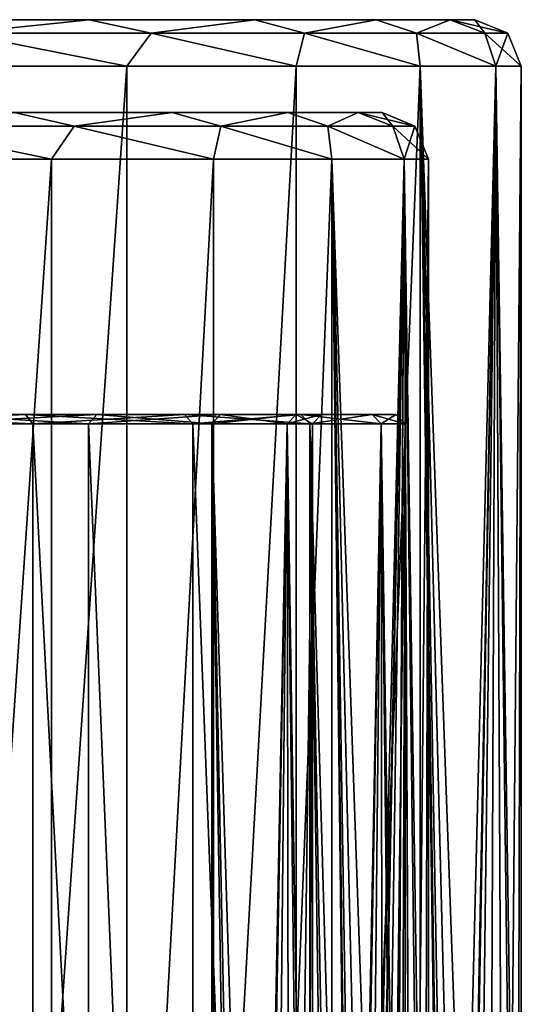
# Model space of a CAD drawing. Header units: millimetres. Extents: x -682 to 137, y -14 to 967.
# Tile 176 of 256: x -366 to -356, y 54 to 76. Entities that reach past the tile are written whole.
import ezdxf

# ---------------------------------------------------------------- set-up
doc = ezdxf.new("R2010")
doc.units = ezdxf.units.MM
doc.header["$LTSCALE"] = 65.185185
for name, color, linetype in [('3813', 7, 'CONTINUOUS'), ('3833', 7, 'CONTINUOUS'), ('3834', 7, 'CONTINUOUS'), ('3835', 7, 'CONTINUOUS'), ('3836', 7, 'CONTINUOUS'), ('3845', 7, 'CONTINUOUS'), ('3846', 7, 'CONTINUOUS'), ('3847', 7, 'CONTINUOUS'), ('3848', 7, 'CONTINUOUS'), ('3956', 7, 'CONTINUOUS'), ('3957', 7, 'CONTINUOUS'), ('3958', 7, 'CONTINUOUS'), ('3959', 7, 'CONTINUOUS'), ('3960', 7, 'CONTINUOUS'), ('3961', 7, 'CONTINUOUS'), ('3980', 7, 'CONTINUOUS'), ('3981', 7, 'CONTINUOUS'), ('3982', 7, 'CONTINUOUS'), ('3983', 7, 'CONTINUOUS')]:
    doc.layers.add(name, color=color, linetype=linetype)

msp = doc.modelspace()

# ---------------------------------------------------------------- linework, layer by layer
at = {"layer": '3813', "color": 7, "linetype": 'CONTINUOUS', "true_color": 0x96918c}
for points in [[(-370.443, 67, 29.556), (-366.182, 67, 24.568), (-368.277, 67, 24.692), (-370.443, 67, 29.556)], [(-366.182, 67, -24.568), (-370.443, 67, -29.556), (-368.277, 67, -24.692), (-366.182, 67, -24.568)], [(-368.277, 67, 24.692), (-366.182, 67, 24.568), (-364.645, 67, 19.132), (-368.277, 67, 24.692)], [(-364.645, 67, -19.132), (-366.182, 67, -24.568), (-368.277, 67, -24.692), (-364.645, 67, -19.132)], [(-366.182, 67, 24.568), (-362.755, 67, 18.975), (-364.645, 67, 19.132), (-366.182, 67, 24.568)], [(-362.755, 67, -18.975), (-366.182, 67, -24.568), (-364.645, 67, -19.132), (-362.755, 67, -18.975)], [(-364.645, 67, 19.132), (-362.755, 67, 18.975), (-361.978, 67, 13.051), (-364.645, 67, 19.132)], [(-361.978, 67, -13.051), (-362.755, 67, -18.975), (-364.645, 67, -19.132), (-361.978, 67, -13.051)], [(-362.755, 67, 18.975), (-360.245, 67, 12.914), (-361.978, 67, 13.051), (-362.755, 67, 18.975)], [(-360.245, 67, -12.914), (-362.755, 67, -18.975), (-360.348, 67, -6.615), (-360.245, 67, -12.914)], [(-360.348, 67, -6.615), (-362.755, 67, -18.975), (-361.978, 67, -13.051), (-360.348, 67, -6.615)], [(-361.978, 67, 13.051), (-360.245, 67, 12.914), (-360.348, 67, 6.615), (-361.978, 67, 13.051)], [(-360.348, 67, 6.615), (-360.245, 67, 12.914), (-359.8, 67), (-360.348, 67, 6.615)], [(-359.8, 67), (-360.245, 67, -12.914), (-360.348, 67, -6.615), (-359.8, 67)], [(-360.245, 67, 12.914), (-358.714, 67, 6.537), (-359.8, 67), (-360.245, 67, 12.914)], [(-360.245, 67, -12.914), (-358.714, 67, 6.537), (-358.714, 67, -6.537), (-360.245, 67, -12.914)], [(-358.714, 67, 6.537), (-360.245, 67, -12.914), (-359.8, 67), (-358.714, 67, 6.537)], [(-358.714, 67, 6.537), (-358.2, 67), (-358.714, 67, -6.537), (-358.714, 67, 6.537)]]:
    msp.add_3dface(points, dxfattribs=at)
at = {"layer": '3833', "color": 7, "linetype": 'CONTINUOUS', "true_color": 0x96918c}
for points in [[(-366.021, 1, -24.687), (-370.302, 1, -29.698), (-370.301, 66.8, -29.698), (-366.021, 1, -24.687)], [(-366.021, 66.8, -24.687), (-366.021, 1, -24.687), (-370.301, 66.8, -29.698), (-366.021, 66.8, -24.687)], [(-362.578, 1, -19.068), (-366.021, 1, -24.687), (-366.021, 66.8, -24.687), (-362.578, 1, -19.068)], [(-362.577, 66.8, -19.067), (-362.578, 1, -19.068), (-366.021, 66.8, -24.687), (-362.577, 66.8, -19.067)], [(-360.056, 1, -12.979), (-362.578, 1, -19.068), (-362.577, 66.8, -19.067), (-360.056, 1, -12.979)], [(-360.055, 66.8, -12.978), (-360.056, 1, -12.979), (-362.577, 66.8, -19.067), (-360.055, 66.8, -12.978)], [(-359.399, 20.989, -10.751), (-360.056, 1, -12.979), (-360.055, 66.8, -12.978), (-359.399, 20.989, -10.751)], [(-358.517, 66.8, -6.57), (-359.399, 20.989, -10.751), (-360.055, 66.8, -12.978), (-358.517, 66.8, -6.57)], [(-359.268, 24.255, -10.242), (-359.399, 20.989, -10.751), (-358.517, 66.8, -6.57), (-359.268, 24.255, -10.242)], [(-358.916, 27.252, -8.725), (-359.268, 24.255, -10.242), (-358.517, 66.8, -6.57), (-358.916, 27.252, -8.725)], [(-358.477, 29.66, -6.314), (-358.916, 27.252, -8.725), (-358.517, 66.8, -6.57), (-358.477, 29.66, -6.314)], [(-358, 66.8), (-358.477, 29.66, -6.314), (-358.517, 66.8, -6.57), (-358, 66.8)], [(-358.13, 31.184, -3.296), (-358.477, 29.66, -6.314), (-358, 66.8), (-358.13, 31.184, -3.296)], [(-358, 31.7), (-358.13, 31.184, -3.296), (-358, 66.8), (-358, 31.7)]]:
    msp.add_3dface(points, dxfattribs=at)
at = {"layer": '3834', "color": 7, "linetype": 'CONTINUOUS', "true_color": 0x96918c}
for points in [[(-370.302, 1, 29.698), (-366.021, 1, 24.687), (-370.301, 66.8, 29.698), (-370.302, 1, 29.698)], [(-370.301, 66.8, 29.698), (-366.021, 1, 24.687), (-366.021, 66.8, 24.687), (-370.301, 66.8, 29.698)], [(-366.021, 1, 24.687), (-362.578, 1, 19.068), (-366.021, 66.8, 24.687), (-366.021, 1, 24.687)], [(-366.021, 66.8, 24.687), (-362.578, 1, 19.068), (-362.577, 66.8, 19.067), (-366.021, 66.8, 24.687)], [(-362.578, 1, 19.068), (-360.056, 1, 12.979), (-362.577, 66.8, 19.067), (-362.578, 1, 19.068)], [(-362.577, 66.8, 19.067), (-360.056, 1, 12.979), (-360.055, 66.8, 12.978), (-362.577, 66.8, 19.067)], [(-360.055, 66.8, 12.978), (-360.056, 1, 12.979), (-359.399, 21.011, 10.751), (-360.055, 66.8, 12.978)], [(-358.517, 66.8, 6.57), (-360.055, 66.8, 12.978), (-358.913, 27.27, 8.711), (-358.517, 66.8, 6.57)], [(-358.913, 27.27, 8.711), (-360.055, 66.8, 12.978), (-359.266, 24.276, 10.235), (-358.913, 27.27, 8.711)], [(-359.266, 24.276, 10.235), (-360.055, 66.8, 12.978), (-359.399, 21.011, 10.751), (-359.266, 24.276, 10.235)], [(-358.475, 29.673, 6.296), (-358.517, 66.8, 6.57), (-358.913, 27.27, 8.711), (-358.475, 29.673, 6.296)], [(-358, 31.7), (-358, 66.8), (-358.517, 66.8, 6.57), (-358, 31.7)], [(-358, 31.7), (-358.517, 66.8, 6.57), (-358.128, 31.192, 3.271), (-358, 31.7)], [(-358.128, 31.192, 3.271), (-358.517, 66.8, 6.57), (-358.475, 29.673, 6.296), (-358.128, 31.192, 3.271)]]:
    msp.add_3dface(points, dxfattribs=at)
at = {"layer": '3835', "color": 7, "linetype": 'CONTINUOUS', "true_color": 0x96918c}
for points in [[(-364.821, 66.8, -19.037), (-368.434, 66.8, -24.568), (-364.821, 3, -19.038), (-364.821, 66.8, -19.037)], [(-364.821, 3, -19.038), (-368.434, 66.8, -24.568), (-368.434, 3, -24.569), (-364.821, 3, -19.038)], [(-362.167, 66.8, -12.987), (-364.821, 66.8, -19.037), (-362.167, 3, -12.988), (-362.167, 66.8, -12.987)], [(-362.167, 3, -12.988), (-364.821, 66.8, -19.037), (-364.821, 3, -19.038), (-362.167, 3, -12.988)], [(-360.545, 66.8, -6.583), (-362.167, 66.8, -12.987), (-360.938, 27.292, -8.611), (-360.545, 66.8, -6.583)], [(-360.938, 27.292, -8.611), (-362.167, 66.8, -12.987), (-361.304, 24.289, -10.131), (-360.938, 27.292, -8.611)], [(-361.304, 24.289, -10.131), (-362.167, 66.8, -12.987), (-361.443, 21.01, -10.647), (-361.304, 24.289, -10.131)], [(-361.443, 21.01, -10.647), (-362.167, 66.8, -12.987), (-362.167, 3, -12.988), (-361.443, 21.01, -10.647)], [(-360.485, 29.69, -6.211), (-360.545, 66.8, -6.583), (-360.938, 27.292, -8.611), (-360.485, 29.69, -6.211)], [(-360, 66.8), (-360.545, 66.8, -6.583), (-360, 31.7), (-360, 66.8)], [(-360, 31.7), (-360.545, 66.8, -6.583), (-360.13, 31.198, -3.221), (-360, 31.7)], [(-360.13, 31.198, -3.221), (-360.545, 66.8, -6.583), (-360.485, 29.69, -6.211), (-360.13, 31.198, -3.221)]]:
    msp.add_3dface(points, dxfattribs=at)
at = {"layer": '3836', "color": 7, "linetype": 'CONTINUOUS', "true_color": 0x96918c}
for points in [[(-368.434, 66.8, 24.568), (-364.821, 66.8, 19.037), (-364.821, 3, 19.038), (-368.434, 66.8, 24.568)], [(-368.434, 3, 24.569), (-368.434, 66.8, 24.568), (-364.821, 3, 19.038), (-368.434, 3, 24.569)], [(-364.821, 66.8, 19.037), (-362.167, 66.8, 12.987), (-362.167, 3, 12.988), (-364.821, 66.8, 19.037)], [(-364.821, 3, 19.038), (-364.821, 66.8, 19.037), (-362.167, 3, 12.988), (-364.821, 3, 19.038)], [(-360.545, 66.8, 6.583), (-361.443, 20.99, 10.647), (-362.167, 66.8, 12.987), (-360.545, 66.8, 6.583)], [(-362.167, 66.8, 12.987), (-361.443, 20.99, 10.647), (-362.167, 3, 12.988), (-362.167, 66.8, 12.987)], [(-361.306, 24.27, 10.137), (-361.443, 20.99, 10.647), (-360.545, 66.8, 6.583), (-361.306, 24.27, 10.137)], [(-360.941, 27.275, 8.623), (-361.306, 24.27, 10.137), (-360.545, 66.8, 6.583), (-360.941, 27.275, 8.623)], [(-360.488, 29.679, 6.227), (-360.941, 27.275, 8.623), (-360.545, 66.8, 6.583), (-360.488, 29.679, 6.227)], [(-360, 66.8), (-360.488, 29.679, 6.227), (-360.545, 66.8, 6.583), (-360, 66.8)], [(-360.488, 29.679, 6.227), (-360, 66.8), (-360.132, 31.191, 3.244), (-360.488, 29.679, 6.227)], [(-360, 66.8), (-360, 31.7), (-360.132, 31.191, 3.244), (-360, 66.8)]]:
    msp.add_3dface(points, dxfattribs=at)
at = {"layer": '3845', "color": 7, "linetype": 'CONTINUOUS', "true_color": 0x96918c}
for points in [[(-366.182, 67, 24.568), (-370.443, 67, 29.556), (-366.021, 66.8, 24.687), (-366.182, 67, 24.568)], [(-370.443, 67, 29.556), (-370.301, 66.8, 29.698), (-366.021, 66.8, 24.687), (-370.443, 67, 29.556)], [(-362.755, 67, 18.975), (-366.182, 67, 24.568), (-362.577, 66.8, 19.067), (-362.755, 67, 18.975)], [(-366.182, 67, 24.568), (-366.021, 66.8, 24.687), (-362.577, 66.8, 19.067), (-366.182, 67, 24.568)], [(-360.245, 67, 12.914), (-362.755, 67, 18.975), (-360.055, 66.8, 12.978), (-360.245, 67, 12.914)], [(-362.755, 67, 18.975), (-362.577, 66.8, 19.067), (-360.055, 66.8, 12.978), (-362.755, 67, 18.975)], [(-358.714, 67, 6.537), (-360.245, 67, 12.914), (-358.517, 66.8, 6.57), (-358.714, 67, 6.537)], [(-360.245, 67, 12.914), (-360.055, 66.8, 12.978), (-358.517, 66.8, 6.57), (-360.245, 67, 12.914)], [(-358.2, 67), (-358.714, 67, 6.537), (-358, 66.8), (-358.2, 67)], [(-358, 66.8), (-358.714, 67, 6.537), (-358.517, 66.8, 6.57), (-358, 66.8)]]:
    msp.add_3dface(points, dxfattribs=at)
at = {"layer": '3846', "color": 7, "linetype": 'CONTINUOUS', "true_color": 0x96918c}
for points in [[(-370.443, 67, -29.556), (-366.182, 67, -24.568), (-370.301, 66.8, -29.698), (-370.443, 67, -29.556)], [(-366.182, 67, -24.568), (-366.021, 66.8, -24.687), (-370.301, 66.8, -29.698), (-366.182, 67, -24.568)], [(-366.182, 67, -24.568), (-362.755, 67, -18.975), (-366.021, 66.8, -24.687), (-366.182, 67, -24.568)], [(-362.755, 67, -18.975), (-362.577, 66.8, -19.067), (-366.021, 66.8, -24.687), (-362.755, 67, -18.975)], [(-362.755, 67, -18.975), (-360.245, 67, -12.914), (-362.577, 66.8, -19.067), (-362.755, 67, -18.975)], [(-360.245, 67, -12.914), (-360.055, 66.8, -12.978), (-362.577, 66.8, -19.067), (-360.245, 67, -12.914)], [(-360.245, 67, -12.914), (-358.714, 67, -6.537), (-360.055, 66.8, -12.978), (-360.245, 67, -12.914)], [(-358.714, 67, -6.537), (-358.517, 66.8, -6.57), (-360.055, 66.8, -12.978), (-358.714, 67, -6.537)], [(-358.714, 67, -6.537), (-358.2, 67), (-358.517, 66.8, -6.57), (-358.714, 67, -6.537)], [(-358.2, 67), (-358, 66.8), (-358.517, 66.8, -6.57), (-358.2, 67)]]:
    msp.add_3dface(points, dxfattribs=at)
at = {"layer": '3847', "color": 7, "linetype": 'CONTINUOUS', "true_color": 0x96918c}
for points in [[(-368.277, 67, 24.692), (-364.645, 67, 19.132), (-368.434, 66.8, 24.568), (-368.277, 67, 24.692)], [(-364.645, 67, 19.132), (-364.821, 66.8, 19.037), (-368.434, 66.8, 24.568), (-364.645, 67, 19.132)], [(-364.645, 67, 19.132), (-361.978, 67, 13.051), (-364.821, 66.8, 19.037), (-364.645, 67, 19.132)], [(-361.978, 67, 13.051), (-362.167, 66.8, 12.987), (-364.821, 66.8, 19.037), (-361.978, 67, 13.051)], [(-361.978, 67, 13.051), (-360.348, 67, 6.615), (-362.167, 66.8, 12.987), (-361.978, 67, 13.051)], [(-360.348, 67, 6.615), (-360.545, 66.8, 6.583), (-362.167, 66.8, 12.987), (-360.348, 67, 6.615)], [(-360.348, 67, 6.615), (-359.8, 67), (-360.545, 66.8, 6.583), (-360.348, 67, 6.615)], [(-359.8, 67), (-360, 66.8), (-360.545, 66.8, 6.583), (-359.8, 67)]]:
    msp.add_3dface(points, dxfattribs=at)
at = {"layer": '3848', "color": 7, "linetype": 'CONTINUOUS', "true_color": 0x96918c}
for points in [[(-368.277, 67, -24.692), (-368.434, 66.8, -24.568), (-364.821, 66.8, -19.037), (-368.277, 67, -24.692)], [(-364.645, 67, -19.132), (-368.277, 67, -24.692), (-364.821, 66.8, -19.037), (-364.645, 67, -19.132)], [(-364.645, 67, -19.132), (-364.821, 66.8, -19.037), (-362.167, 66.8, -12.987), (-364.645, 67, -19.132)], [(-361.978, 67, -13.051), (-364.645, 67, -19.132), (-362.167, 66.8, -12.987), (-361.978, 67, -13.051)], [(-361.978, 67, -13.051), (-362.167, 66.8, -12.987), (-360.545, 66.8, -6.583), (-361.978, 67, -13.051)], [(-360.348, 67, -6.615), (-361.978, 67, -13.051), (-360.545, 66.8, -6.583), (-360.348, 67, -6.615)], [(-360.348, 67, -6.615), (-360.545, 66.8, -6.583), (-360, 66.8), (-360.348, 67, -6.615)], [(-359.8, 67), (-360.348, 67, -6.615), (-360, 66.8), (-359.8, 67)]]:
    msp.add_3dface(points, dxfattribs=at)
at = {"layer": '3956', "color": 7, "linetype": 'CONTINUOUS', "true_color": 0x96918c}
for points in [[(-369.948, 72.5, 30.052), (-365.617, 72.5, 24.981), (-369.948, 8.7, 30.052), (-369.948, 72.5, 30.052)], [(-369.948, 8.7, 30.052), (-365.617, 72.5, 24.981), (-365.616, 8.7, 24.98), (-369.948, 8.7, 30.052)], [(-365.617, 72.5, 24.981), (-362.132, 72.5, 19.295), (-365.616, 8.7, 24.98), (-365.617, 72.5, 24.981)], [(-365.616, 8.7, 24.98), (-362.132, 72.5, 19.295), (-362.132, 8.7, 19.294), (-365.616, 8.7, 24.98)], [(-362.132, 72.5, 19.295), (-359.58, 72.5, 13.133), (-362.132, 8.7, 19.294), (-362.132, 72.5, 19.295)], [(-362.132, 8.7, 19.294), (-359.58, 72.5, 13.133), (-359.58, 8.7, 13.133), (-362.132, 8.7, 19.294)], [(-358.023, 72.5, 6.648), (-358.988, 26, 11.148), (-359.58, 8.7, 13.133), (-358.023, 72.5, 6.648)], [(-359.58, 72.5, 13.133), (-358.023, 72.5, 6.648), (-359.58, 8.7, 13.133), (-359.58, 72.5, 13.133)], [(-358.891, 28.836, 10.783), (-358.988, 26, 11.148), (-358.023, 72.5, 6.648), (-358.891, 28.836, 10.783)], [(-358.616, 31.558, 9.677), (-358.891, 28.836, 10.783), (-358.023, 72.5, 6.648), (-358.616, 31.558, 9.677)], [(-358.238, 33.917, 7.885), (-358.616, 31.558, 9.677), (-358.023, 72.5, 6.648), (-358.238, 33.917, 7.885)], [(-357.863, 35.718, 5.542), (-358.238, 33.917, 7.885), (-358.023, 72.5, 6.648), (-357.863, 35.718, 5.542)], [(-357.5, 72.5), (-357.863, 35.718, 5.542), (-358.023, 72.5, 6.648), (-357.5, 72.5)], [(-357.595, 36.829, 2.844), (-357.863, 35.718, 5.542), (-357.5, 72.5), (-357.595, 36.829, 2.844)], [(-357.5, 37.2), (-357.595, 36.829, 2.844), (-357.5, 72.5), (-357.5, 37.2)]]:
    msp.add_3dface(points, dxfattribs=at)
at = {"layer": '3957', "color": 7, "linetype": 'CONTINUOUS', "true_color": 0x96918c}
for points in [[(-440.989, 73.5, -6.489), (-358.5, 73.5), (-441.5, 73.5), (-440.989, 73.5, -6.489)], [(-441.5, 73.5), (-358.5, 73.5), (-359.011, 73.5, 6.489), (-441.5, 73.5)], [(-440.989, 73.5, 6.489), (-441.5, 73.5), (-359.011, 73.5, 6.489), (-440.989, 73.5, 6.489)], [(-359.011, 73.5, -6.489), (-358.5, 73.5), (-440.989, 73.5, -6.489), (-359.011, 73.5, -6.489)], [(-439.47, 73.5, -12.821), (-359.011, 73.5, -6.489), (-440.989, 73.5, -6.489), (-439.47, 73.5, -12.821)], [(-439.47, 73.5, 12.822), (-440.989, 73.5, 6.489), (-360.53, 73.5, 12.821), (-439.47, 73.5, 12.822)], [(-360.53, 73.5, 12.821), (-440.989, 73.5, 6.489), (-359.011, 73.5, 6.489), (-360.53, 73.5, 12.821)], [(-360.53, 73.5, -12.822), (-359.011, 73.5, -6.489), (-439.47, 73.5, -12.821), (-360.53, 73.5, -12.822)], [(-436.978, 73.5, -18.838), (-360.53, 73.5, -12.822), (-439.47, 73.5, -12.821), (-436.978, 73.5, -18.838)], [(-436.978, 73.5, 18.838), (-439.47, 73.5, 12.822), (-363.022, 73.5, 18.838), (-436.978, 73.5, 18.838)], [(-363.022, 73.5, 18.838), (-439.47, 73.5, 12.822), (-360.53, 73.5, 12.821), (-363.022, 73.5, 18.838)], [(-363.022, 73.5, -18.838), (-360.53, 73.5, -12.822), (-436.978, 73.5, -18.838), (-363.022, 73.5, -18.838)], [(-433.575, 73.5, -24.391), (-363.022, 73.5, -18.838), (-436.978, 73.5, -18.838), (-433.575, 73.5, -24.391)], [(-366.425, 73.5, 24.391), (-436.978, 73.5, 18.838), (-363.022, 73.5, 18.838), (-366.425, 73.5, 24.391)], [(-366.425, 73.5, -24.392), (-363.022, 73.5, -18.838), (-433.575, 73.5, -24.391), (-366.425, 73.5, -24.392)]]:
    msp.add_3dface(points, dxfattribs=at)
at = {"layer": '3958', "color": 7, "linetype": 'CONTINUOUS', "true_color": 0x96918c}
for points in [[(-364.807, 75.5, 25.567), (-361.24, 75.5, 19.747), (-435.193, 75.5, 25.567), (-364.807, 75.5, 25.567)], [(-435.193, 75.5, 25.567), (-361.24, 75.5, 19.747), (-397.652, 75.5, 19.861), (-435.193, 75.5, 25.567)], [(-430.759, 75.5, 30.759), (-364.807, 75.5, 25.567), (-435.193, 75.5, 25.567), (-430.759, 75.5, 30.759)], [(-369.241, 75.5, -30.759), (-435.193, 75.5, -25.567), (-364.807, 75.5, -25.567), (-369.241, 75.5, -30.759)], [(-364.807, 75.5, -25.567), (-435.193, 75.5, -25.567), (-401.75, 75.5, -23.096), (-364.807, 75.5, -25.567)], [(-369.241, 75.5, 30.759), (-364.807, 75.5, 25.567), (-430.759, 75.5, 30.759), (-369.241, 75.5, 30.759)], [(-398.25, 75.5, -23.096), (-364.807, 75.5, -25.567), (-401.75, 75.5, -23.096), (-398.25, 75.5, -23.096)], [(-361.24, 75.5, -19.746), (-364.807, 75.5, -25.567), (-398.25, 75.5, -23.096), (-361.24, 75.5, -19.746)], [(-396, 75.5, -19.596), (-361.24, 75.5, -19.746), (-398.25, 75.5, -23.096), (-396, 75.5, -19.596)], [(-397.652, 75.5, 19.861), (-361.24, 75.5, 19.747), (-393.09, 75.5, 18.768), (-397.652, 75.5, 19.861)], [(-391.544, 75.5, -18.124), (-361.24, 75.5, -19.746), (-396, 75.5, -19.596), (-391.544, 75.5, -18.124)], [(-361.24, 75.5, 19.747), (-358.628, 75.5, 13.44), (-393.09, 75.5, 18.768), (-361.24, 75.5, 19.747)], [(-393.09, 75.5, 18.768), (-358.628, 75.5, 13.44), (-388.906, 75.5, 16.641), (-393.09, 75.5, 18.768)], [(-387.551, 75.5, -15.653), (-361.24, 75.5, -19.746), (-391.544, 75.5, -18.124), (-387.551, 75.5, -15.653)], [(-388.906, 75.5, 16.641), (-358.628, 75.5, 13.44), (-385.332, 75.5, 13.595), (-388.906, 75.5, 16.641)], [(-358.628, 75.5, -13.44), (-361.24, 75.5, -19.746), (-387.551, 75.5, -15.653), (-358.628, 75.5, -13.44)], [(-384.247, 75.5, -12.323), (-358.628, 75.5, -13.44), (-387.551, 75.5, -15.653), (-384.247, 75.5, -12.323)], [(-385.332, 75.5, 13.595), (-358.628, 75.5, 13.44), (-382.568, 75.5, 9.805), (-385.332, 75.5, 13.595)], [(-381.809, 75.5, -8.312), (-358.628, 75.5, -13.44), (-384.247, 75.5, -12.323), (-381.809, 75.5, -8.312)], [(-358.628, 75.5, 13.44), (-357.035, 75.5, 6.803), (-382.568, 75.5, 9.805), (-358.628, 75.5, 13.44)], [(-382.568, 75.5, 9.805), (-357.035, 75.5, 6.803), (-380.763, 75.5, 5.471), (-382.568, 75.5, 9.805)], [(-357.035, 75.5, -6.802), (-358.628, 75.5, -13.44), (-381.809, 75.5, -8.312), (-357.035, 75.5, -6.802)], [(-380.373, 75.5, -3.841), (-357.035, 75.5, -6.802), (-381.809, 75.5, -8.312), (-380.373, 75.5, -3.841)], [(-357.035, 75.5, 6.803), (-356.5, 75.5), (-380.763, 75.5, 5.471), (-357.035, 75.5, 6.803)], [(-380.763, 75.5, 5.471), (-356.5, 75.5), (-380.018, 75.5, 0.836), (-380.763, 75.5, 5.471)], [(-356.5, 75.5), (-357.035, 75.5, -6.802), (-380.373, 75.5, -3.841), (-356.5, 75.5)], [(-380.018, 75.5, 0.836), (-356.5, 75.5), (-380.373, 75.5, -3.841), (-380.018, 75.5, 0.836)]]:
    msp.add_3dface(points, dxfattribs=at)
at = {"layer": '3959', "color": 7, "linetype": 'CONTINUOUS', "true_color": 0x96918c}
for points in [[(-368.534, 8.7, 31.466), (-363.999, 8.7, 26.156), (-363.999, 74.5, 26.156), (-368.534, 8.7, 31.466)], [(-368.534, 74.5, 31.466), (-368.534, 8.7, 31.466), (-363.999, 74.5, 26.156), (-368.534, 74.5, 31.466)], [(-363.999, 8.7, 26.156), (-360.35, 8.7, 20.202), (-360.35, 74.5, 20.203), (-363.999, 8.7, 26.156)], [(-363.999, 74.5, 26.156), (-363.999, 8.7, 26.156), (-360.35, 74.5, 20.203), (-363.999, 74.5, 26.156)], [(-360.35, 8.7, 20.202), (-357.678, 8.7, 13.751), (-357.678, 74.5, 13.751), (-360.35, 8.7, 20.202)], [(-360.35, 74.5, 20.203), (-360.35, 8.7, 20.202), (-357.678, 74.5, 13.751), (-360.35, 74.5, 20.203)], [(-357.678, 74.5, 13.751), (-357.678, 8.7, 13.751), (-356.946, 22, 11.251), (-357.678, 74.5, 13.751)], [(-356.048, 74.5, 6.961), (-357.678, 74.5, 13.751), (-356.218, 33.915, 7.96), (-356.048, 74.5, 6.961)], [(-356.218, 33.915, 7.96), (-357.678, 74.5, 13.751), (-356.585, 31.562, 9.765), (-356.218, 33.915, 7.96)], [(-356.585, 31.562, 9.765), (-357.678, 74.5, 13.751), (-356.85, 28.853, 10.879), (-356.585, 31.562, 9.765)], [(-356.85, 28.853, 10.879), (-357.678, 74.5, 13.751), (-356.946, 26, 11.251), (-356.85, 28.853, 10.879)], [(-356.946, 26, 11.251), (-357.678, 74.5, 13.751), (-356.946, 22, 11.251), (-356.946, 26, 11.251)], [(-355.853, 35.716, 5.596), (-356.048, 74.5, 6.961), (-356.218, 33.915, 7.96), (-355.853, 35.716, 5.596)], [(-355.5, 74.5), (-356.048, 74.5, 6.961), (-355.5, 37.2), (-355.5, 74.5)], [(-355.5, 37.2), (-356.048, 74.5, 6.961), (-355.592, 36.831, 2.862), (-355.5, 37.2)], [(-355.592, 36.831, 2.862), (-356.048, 74.5, 6.961), (-355.853, 35.716, 5.596), (-355.592, 36.831, 2.862)]]:
    msp.add_3dface(points, dxfattribs=at)
at = {"layer": '3960', "color": 7, "linetype": 'CONTINUOUS', "true_color": 0x96918c}
for points in [[(-365.617, 72.5, -24.981), (-369.948, 72.5, -30.052), (-369.948, 8.7, -30.052), (-365.617, 72.5, -24.981)], [(-365.616, 8.7, -24.98), (-365.617, 72.5, -24.981), (-369.948, 8.7, -30.052), (-365.616, 8.7, -24.98)], [(-362.132, 72.5, -19.295), (-365.617, 72.5, -24.981), (-365.616, 8.7, -24.98), (-362.132, 72.5, -19.295)], [(-362.132, 8.7, -19.294), (-362.132, 72.5, -19.295), (-365.616, 8.7, -24.98), (-362.132, 8.7, -19.294)], [(-359.58, 72.5, -13.133), (-362.132, 72.5, -19.295), (-362.132, 8.7, -19.294), (-359.58, 72.5, -13.133)], [(-359.58, 8.7, -13.133), (-359.58, 72.5, -13.133), (-362.132, 8.7, -19.294), (-359.58, 8.7, -13.133)], [(-358.023, 72.5, -6.648), (-359.58, 72.5, -13.133), (-358.234, 33.935, -7.867), (-358.023, 72.5, -6.648)], [(-358.234, 33.935, -7.867), (-359.58, 72.5, -13.133), (-358.613, 31.581, -9.665), (-358.234, 33.935, -7.867)], [(-358.613, 31.581, -9.665), (-359.58, 72.5, -13.133), (-358.889, 28.863, -10.776), (-358.613, 31.581, -9.665)], [(-358.889, 28.863, -10.776), (-359.58, 72.5, -13.133), (-358.988, 26, -11.148), (-358.889, 28.863, -10.776)], [(-358.988, 26, -11.148), (-359.58, 72.5, -13.133), (-358.988, 22, -11.148), (-358.988, 26, -11.148)], [(-358.988, 22, -11.148), (-359.58, 72.5, -13.133), (-359.58, 8.7, -13.133), (-358.988, 22, -11.148)], [(-357.86, 35.729, -5.522), (-358.023, 72.5, -6.648), (-358.234, 33.935, -7.867), (-357.86, 35.729, -5.522)], [(-357.5, 37.2), (-357.5, 72.5), (-358.023, 72.5, -6.648), (-357.5, 37.2)], [(-357.5, 37.2), (-358.023, 72.5, -6.648), (-357.594, 36.835, -2.82), (-357.5, 37.2)], [(-357.594, 36.835, -2.82), (-358.023, 72.5, -6.648), (-357.86, 35.729, -5.522), (-357.594, 36.835, -2.82)]]:
    msp.add_3dface(points, dxfattribs=at)
at = {"layer": '3961', "color": 7, "linetype": 'CONTINUOUS', "true_color": 0x96918c}
for points in [[(-363.999, 8.7, -26.156), (-368.534, 8.7, -31.466), (-363.999, 74.5, -26.156), (-363.999, 8.7, -26.156)], [(-363.999, 74.5, -26.156), (-368.534, 8.7, -31.466), (-368.534, 74.5, -31.466), (-363.999, 74.5, -26.156)], [(-360.35, 8.7, -20.202), (-363.999, 8.7, -26.156), (-360.35, 74.5, -20.203), (-360.35, 8.7, -20.202)], [(-360.35, 74.5, -20.203), (-363.999, 8.7, -26.156), (-363.999, 74.5, -26.156), (-360.35, 74.5, -20.203)], [(-357.678, 8.7, -13.751), (-360.35, 8.7, -20.202), (-357.678, 74.5, -13.751), (-357.678, 8.7, -13.751)], [(-357.678, 74.5, -13.751), (-360.35, 8.7, -20.202), (-360.35, 74.5, -20.203), (-357.678, 74.5, -13.751)], [(-356.946, 26, -11.251), (-357.678, 8.7, -13.751), (-356.048, 74.5, -6.961), (-356.946, 26, -11.251)], [(-356.048, 74.5, -6.961), (-357.678, 8.7, -13.751), (-357.678, 74.5, -13.751), (-356.048, 74.5, -6.961)], [(-356.852, 28.825, -10.886), (-356.946, 26, -11.251), (-356.048, 74.5, -6.961), (-356.852, 28.825, -10.886)], [(-356.587, 31.541, -9.777), (-356.852, 28.825, -10.886), (-356.048, 74.5, -6.961), (-356.587, 31.541, -9.777)], [(-356.221, 33.897, -7.978), (-356.587, 31.541, -9.777), (-356.048, 74.5, -6.961), (-356.221, 33.897, -7.978)], [(-355.856, 35.704, -5.616), (-356.221, 33.897, -7.978), (-356.048, 74.5, -6.961), (-355.856, 35.704, -5.616)], [(-355.5, 74.5), (-355.856, 35.704, -5.616), (-356.048, 74.5, -6.961), (-355.5, 74.5)], [(-355.856, 35.704, -5.616), (-355.5, 74.5), (-355.594, 36.825, -2.886), (-355.856, 35.704, -5.616)], [(-355.5, 74.5), (-355.5, 37.2), (-355.594, 36.825, -2.886), (-355.5, 74.5)]]:
    msp.add_3dface(points, dxfattribs=at)
at = {"layer": '3980', "color": 7, "linetype": 'CONTINUOUS', "true_color": 0x96918c}
for points in [[(-369.06, 73.207, 28.708), (-366.425, 73.5, 24.391), (-365.127, 73.207, 23.776), (-369.06, 73.207, 28.708)], [(-366.425, 73.5, 24.391), (-363.022, 73.5, 18.838), (-365.127, 73.207, 23.776), (-366.425, 73.5, 24.391)], [(-365.127, 73.207, 23.776), (-363.022, 73.5, 18.838), (-361.973, 73.207, 18.313), (-365.127, 73.207, 23.776)], [(-363.022, 73.5, 18.838), (-360.53, 73.5, 12.821), (-361.973, 73.207, 18.313), (-363.022, 73.5, 18.838)], [(-361.973, 73.207, 18.313), (-360.53, 73.5, 12.821), (-359.668, 73.207, 12.441), (-361.973, 73.207, 18.313)], [(-360.53, 73.5, 12.821), (-359.011, 73.5, 6.489), (-359.668, 73.207, 12.441), (-360.53, 73.5, 12.821)], [(-359.668, 73.207, 12.441), (-359.011, 73.5, 6.489), (-358.264, 73.207, 6.291), (-359.668, 73.207, 12.441)], [(-359.011, 73.5, 6.489), (-358.5, 73.5), (-358.264, 73.207, 6.291), (-359.011, 73.5, 6.489)], [(-358.5, 73.5), (-357.793, 73.207), (-358.264, 73.207, 6.291), (-358.5, 73.5)], [(-365.617, 72.5, 24.981), (-369.948, 72.5, 30.052), (-369.06, 73.207, 28.708), (-365.617, 72.5, 24.981)], [(-365.617, 72.5, 24.981), (-369.06, 73.207, 28.708), (-365.127, 73.207, 23.776), (-365.617, 72.5, 24.981)], [(-362.132, 72.5, 19.295), (-365.617, 72.5, 24.981), (-365.127, 73.207, 23.776), (-362.132, 72.5, 19.295)], [(-362.132, 72.5, 19.295), (-365.127, 73.207, 23.776), (-361.973, 73.207, 18.313), (-362.132, 72.5, 19.295)], [(-359.58, 72.5, 13.133), (-362.132, 72.5, 19.295), (-361.973, 73.207, 18.313), (-359.58, 72.5, 13.133)], [(-359.58, 72.5, 13.133), (-361.973, 73.207, 18.313), (-359.668, 73.207, 12.441), (-359.58, 72.5, 13.133)], [(-358.023, 72.5, 6.648), (-359.58, 72.5, 13.133), (-359.668, 73.207, 12.441), (-358.023, 72.5, 6.648)], [(-358.023, 72.5, 6.648), (-359.668, 73.207, 12.441), (-358.264, 73.207, 6.291), (-358.023, 72.5, 6.648)], [(-357.793, 73.207), (-358.023, 72.5, 6.648), (-358.264, 73.207, 6.291), (-357.793, 73.207)], [(-357.5, 72.5), (-358.023, 72.5, 6.648), (-357.793, 73.207), (-357.5, 72.5)]]:
    msp.add_3dface(points, dxfattribs=at)
at = {"layer": '3981', "color": 7, "linetype": 'CONTINUOUS', "true_color": 0x96918c}
for points in [[(-365.127, 73.207, -23.776), (-366.425, 73.5, -24.392), (-369.06, 73.207, -28.708), (-365.127, 73.207, -23.776)], [(-363.022, 73.5, -18.838), (-366.425, 73.5, -24.392), (-365.127, 73.207, -23.776), (-363.022, 73.5, -18.838)], [(-361.973, 73.207, -18.313), (-363.022, 73.5, -18.838), (-365.127, 73.207, -23.776), (-361.973, 73.207, -18.313)], [(-360.53, 73.5, -12.822), (-363.022, 73.5, -18.838), (-361.973, 73.207, -18.313), (-360.53, 73.5, -12.822)], [(-359.668, 73.207, -12.441), (-360.53, 73.5, -12.822), (-361.973, 73.207, -18.313), (-359.668, 73.207, -12.441)], [(-359.011, 73.5, -6.489), (-360.53, 73.5, -12.822), (-359.668, 73.207, -12.441), (-359.011, 73.5, -6.489)], [(-358.264, 73.207, -6.291), (-359.011, 73.5, -6.489), (-359.668, 73.207, -12.441), (-358.264, 73.207, -6.291)], [(-358.5, 73.5), (-359.011, 73.5, -6.489), (-357.793, 73.207), (-358.5, 73.5)], [(-357.793, 73.207), (-359.011, 73.5, -6.489), (-358.264, 73.207, -6.291), (-357.793, 73.207)], [(-369.948, 72.5, -30.052), (-365.617, 72.5, -24.981), (-369.06, 73.207, -28.708), (-369.948, 72.5, -30.052)], [(-365.617, 72.5, -24.981), (-365.127, 73.207, -23.776), (-369.06, 73.207, -28.708), (-365.617, 72.5, -24.981)], [(-365.617, 72.5, -24.981), (-362.132, 72.5, -19.295), (-365.127, 73.207, -23.776), (-365.617, 72.5, -24.981)], [(-362.132, 72.5, -19.295), (-361.973, 73.207, -18.313), (-365.127, 73.207, -23.776), (-362.132, 72.5, -19.295)], [(-362.132, 72.5, -19.295), (-359.58, 72.5, -13.133), (-361.973, 73.207, -18.313), (-362.132, 72.5, -19.295)], [(-359.58, 72.5, -13.133), (-359.668, 73.207, -12.441), (-361.973, 73.207, -18.313), (-359.58, 72.5, -13.133)], [(-359.58, 72.5, -13.133), (-358.023, 72.5, -6.648), (-359.668, 73.207, -12.441), (-359.58, 72.5, -13.133)], [(-358.023, 72.5, -6.648), (-358.264, 73.207, -6.291), (-359.668, 73.207, -12.441), (-358.023, 72.5, -6.648)], [(-358.023, 72.5, -6.648), (-357.5, 72.5), (-358.264, 73.207, -6.291), (-358.023, 72.5, -6.648)], [(-357.5, 72.5), (-357.793, 73.207), (-358.264, 73.207, -6.291), (-357.5, 72.5)]]:
    msp.add_3dface(points, dxfattribs=at)
at = {"layer": '3982', "color": 7, "linetype": 'CONTINUOUS', "true_color": 0x96918c}
for points in [[(-369.241, 75.5, -30.759), (-364.807, 75.5, -25.567), (-367.594, 75.207, -30.068), (-369.241, 75.5, -30.759)], [(-364.807, 75.5, -25.567), (-363.474, 75.207, -24.903), (-367.594, 75.207, -30.068), (-364.807, 75.5, -25.567)], [(-364.807, 75.5, -25.567), (-361.24, 75.5, -19.746), (-363.474, 75.207, -24.903), (-364.807, 75.5, -25.567)], [(-361.24, 75.5, -19.746), (-360.171, 75.207, -19.181), (-363.474, 75.207, -24.903), (-361.24, 75.5, -19.746)], [(-361.24, 75.5, -19.746), (-358.628, 75.5, -13.44), (-360.171, 75.207, -19.181), (-361.24, 75.5, -19.746)], [(-358.628, 75.5, -13.44), (-357.757, 75.207, -13.03), (-360.171, 75.207, -19.181), (-358.628, 75.5, -13.44)], [(-358.628, 75.5, -13.44), (-357.035, 75.5, -6.802), (-357.757, 75.207, -13.03), (-358.628, 75.5, -13.44)], [(-357.035, 75.5, -6.802), (-356.287, 75.207, -6.589), (-357.757, 75.207, -13.03), (-357.035, 75.5, -6.802)], [(-357.035, 75.5, -6.802), (-356.5, 75.5), (-356.287, 75.207, -6.589), (-357.035, 75.5, -6.802)], [(-356.5, 75.5), (-355.793, 75.207), (-356.287, 75.207, -6.589), (-356.5, 75.5)], [(-363.999, 74.5, -26.156), (-368.534, 74.5, -31.466), (-367.594, 75.207, -30.068), (-363.999, 74.5, -26.156)], [(-363.474, 75.207, -24.903), (-363.999, 74.5, -26.156), (-367.594, 75.207, -30.068), (-363.474, 75.207, -24.903)], [(-360.35, 74.5, -20.203), (-363.999, 74.5, -26.156), (-363.474, 75.207, -24.903), (-360.35, 74.5, -20.203)], [(-360.171, 75.207, -19.181), (-360.35, 74.5, -20.203), (-363.474, 75.207, -24.903), (-360.171, 75.207, -19.181)], [(-357.678, 74.5, -13.751), (-360.35, 74.5, -20.203), (-360.171, 75.207, -19.181), (-357.678, 74.5, -13.751)], [(-357.757, 75.207, -13.03), (-357.678, 74.5, -13.751), (-360.171, 75.207, -19.181), (-357.757, 75.207, -13.03)], [(-356.048, 74.5, -6.961), (-357.678, 74.5, -13.751), (-357.757, 75.207, -13.03), (-356.048, 74.5, -6.961)], [(-356.287, 75.207, -6.589), (-356.048, 74.5, -6.961), (-357.757, 75.207, -13.03), (-356.287, 75.207, -6.589)], [(-355.793, 75.207), (-356.048, 74.5, -6.961), (-356.287, 75.207, -6.589), (-355.793, 75.207)], [(-355.5, 74.5), (-356.048, 74.5, -6.961), (-355.793, 75.207), (-355.5, 74.5)]]:
    msp.add_3dface(points, dxfattribs=at)
at = {"layer": '3983', "color": 7, "linetype": 'CONTINUOUS', "true_color": 0x96918c}
for points in [[(-364.807, 75.5, 25.567), (-369.241, 75.5, 30.759), (-367.594, 75.207, 30.068), (-364.807, 75.5, 25.567)], [(-364.807, 75.5, 25.567), (-367.594, 75.207, 30.068), (-363.474, 75.207, 24.903), (-364.807, 75.5, 25.567)], [(-361.24, 75.5, 19.747), (-364.807, 75.5, 25.567), (-363.474, 75.207, 24.903), (-361.24, 75.5, 19.747)], [(-361.24, 75.5, 19.747), (-363.474, 75.207, 24.903), (-360.171, 75.207, 19.181), (-361.24, 75.5, 19.747)], [(-358.628, 75.5, 13.44), (-361.24, 75.5, 19.747), (-360.171, 75.207, 19.181), (-358.628, 75.5, 13.44)], [(-358.628, 75.5, 13.44), (-360.171, 75.207, 19.181), (-357.757, 75.207, 13.03), (-358.628, 75.5, 13.44)], [(-357.035, 75.5, 6.803), (-358.628, 75.5, 13.44), (-357.757, 75.207, 13.03), (-357.035, 75.5, 6.803)], [(-357.035, 75.5, 6.803), (-357.757, 75.207, 13.03), (-356.287, 75.207, 6.589), (-357.035, 75.5, 6.803)], [(-356.5, 75.5), (-357.035, 75.5, 6.803), (-355.793, 75.207), (-356.5, 75.5)], [(-357.035, 75.5, 6.803), (-356.287, 75.207, 6.589), (-355.793, 75.207), (-357.035, 75.5, 6.803)], [(-368.534, 74.5, 31.466), (-363.999, 74.5, 26.156), (-367.594, 75.207, 30.068), (-368.534, 74.5, 31.466)], [(-367.594, 75.207, 30.068), (-363.999, 74.5, 26.156), (-363.474, 75.207, 24.903), (-367.594, 75.207, 30.068)], [(-363.999, 74.5, 26.156), (-360.35, 74.5, 20.203), (-363.474, 75.207, 24.903), (-363.999, 74.5, 26.156)], [(-363.474, 75.207, 24.903), (-360.35, 74.5, 20.203), (-360.171, 75.207, 19.181), (-363.474, 75.207, 24.903)], [(-360.35, 74.5, 20.203), (-357.678, 74.5, 13.751), (-360.171, 75.207, 19.181), (-360.35, 74.5, 20.203)], [(-360.171, 75.207, 19.181), (-357.678, 74.5, 13.751), (-357.757, 75.207, 13.03), (-360.171, 75.207, 19.181)], [(-357.678, 74.5, 13.751), (-356.048, 74.5, 6.961), (-357.757, 75.207, 13.03), (-357.678, 74.5, 13.751)], [(-357.757, 75.207, 13.03), (-356.048, 74.5, 6.961), (-356.287, 75.207, 6.589), (-357.757, 75.207, 13.03)], [(-356.048, 74.5, 6.961), (-355.5, 74.5), (-356.287, 75.207, 6.589), (-356.048, 74.5, 6.961)], [(-356.287, 75.207, 6.589), (-355.5, 74.5), (-355.793, 75.207), (-356.287, 75.207, 6.589)]]:
    msp.add_3dface(points, dxfattribs=at)

doc.saveas('drawing.dxf')
